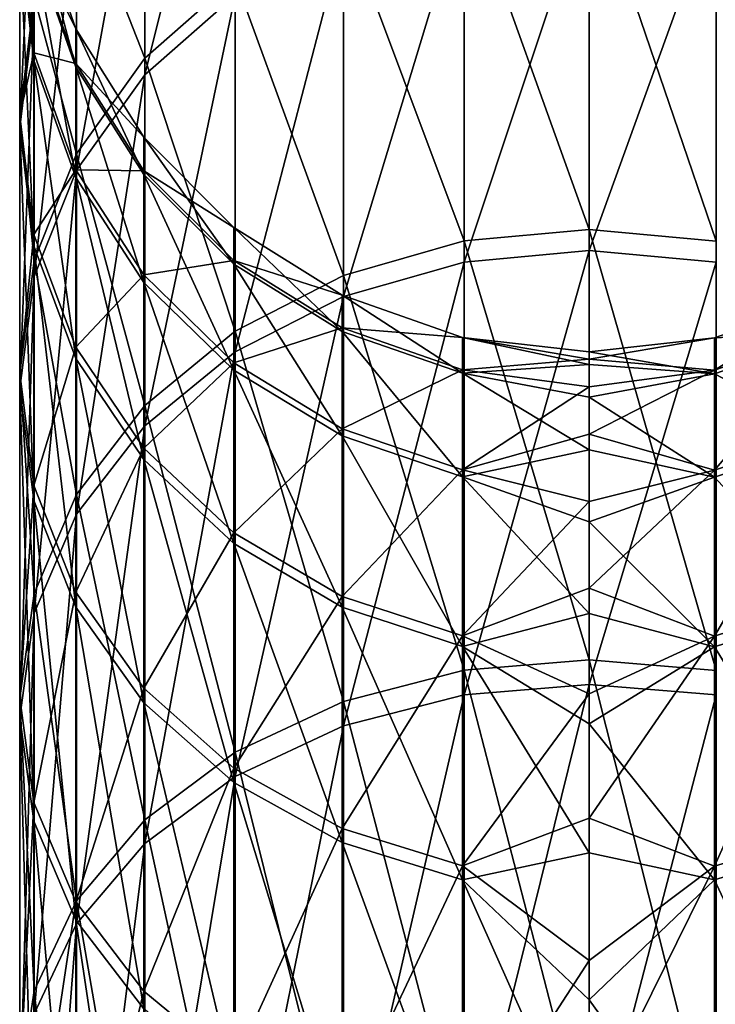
# Model space of a CAD drawing. Header units: millimetres. Extents: x -25 to 79, y -375 to 543.
# Tile 27 of 29: x -10 to 2, y 512 to 529. Entities that reach past the tile are written whole.
import ezdxf

# ---------------------------------------------------------------- set-up
doc = ezdxf.new("R2010")
doc.units = ezdxf.units.MM
doc.header["$LTSCALE"] = 65.185185
doc.layers.add('35', color=7, linetype='CONTINUOUS')
doc.layers.add('36', color=7, linetype='CONTINUOUS')

msp = doc.modelspace()

# ---------------------------------------------------------------- linework, layer by layer
at = {"layer": '35', "color": 7, "linetype": 'CONTINUOUS', "true_color": 0x00000b}
for points in [[(2.225, 531.361, 44.646), (2.225, 525.045, 34.148), (0, 531.583, 44.53), (2.225, 531.361, 44.646)], [(0, 531.583, 44.53), (2.225, 525.045, 34.148), (0, 525.251, 34.006), (0, 531.583, 44.53)], [(0, 524.881, 149.529), (2.225, 531.059, 138.928), (0, 531.28, 139.046), (0, 524.881, 149.529)], [(2.225, 524.676, 149.385), (2.225, 531.059, 138.928), (0, 524.881, 149.529), (2.225, 524.676, 149.385)], [(2.225, 525.045, 34.148), (2.225, 517.507, 24.49), (0, 525.251, 34.006), (2.225, 525.045, 34.148)], [(0, 525.251, 34.006), (2.225, 517.507, 24.49), (0, 517.695, 24.324), (0, 525.251, 34.006)], [(0, 517.263, 159.162), (2.225, 524.676, 149.385), (0, 524.881, 149.529), (0, 517.263, 159.162)], [(2.225, 517.076, 158.995), (2.225, 524.676, 149.385), (0, 517.263, 159.162), (2.225, 517.076, 158.995)], [(2.199, 523.349, 91.762), (2.199, 522.783, 81.887), (4.317, 524.084, 91.764), (2.199, 523.349, 91.762)], [(4.317, 523.448, 101.724), (2.199, 523.349, 91.762), (4.317, 524.084, 91.764), (4.317, 523.448, 101.724)], [(4.317, 524.084, 91.764), (2.199, 522.783, 81.887), (4.317, 523.512, 81.8), (4.317, 524.084, 91.764)], [(2.199, 522.783, 81.887), (2.199, 521.027, 72.152), (4.317, 523.512, 81.8), (2.199, 522.783, 81.887)], [(4.317, 523.512, 81.8), (2.199, 521.027, 72.152), (4.317, 521.741, 71.979), (4.317, 523.512, 81.8)], [(2.199, 522.719, 101.633), (2.199, 523.349, 91.762), (4.317, 523.448, 101.724), (2.199, 522.719, 101.633)], [(4.317, 521.614, 111.535), (2.199, 522.719, 101.633), (4.317, 523.448, 101.724), (4.317, 521.614, 111.535)], [(0, 523.102, 92.19), (0, 522.971, 86.83), (2.199, 523.349, 91.762), (0, 523.102, 92.19)], [(2.199, 523.349, 91.762), (0, 522.971, 86.83), (2.199, 522.783, 81.887), (2.199, 523.349, 91.762)], [(2.199, 522.719, 101.633), (0, 523.102, 92.19), (2.199, 523.349, 91.762), (2.199, 522.719, 101.633)], [(0, 522.88, 97.548), (0, 523.102, 92.19), (2.199, 522.719, 101.633), (0, 522.88, 97.548)], [(0, 522.971, 86.83), (0, 522.488, 81.49), (2.199, 522.783, 81.887), (0, 522.971, 86.83)], [(0, 522.307, 102.879), (0, 522.88, 97.548), (2.199, 522.719, 101.633), (0, 522.307, 102.879)], [(0, 522.488, 81.49), (0, 521.655, 76.193), (2.199, 522.783, 81.887), (0, 522.488, 81.49)], [(2.199, 522.783, 81.887), (0, 521.655, 76.193), (2.199, 521.027, 72.152), (2.199, 522.783, 81.887)], [(2.199, 520.902, 111.356), (0, 522.307, 102.879), (2.199, 522.719, 101.633), (2.199, 520.902, 111.356)], [(2.199, 520.902, 111.356), (2.199, 522.719, 101.633), (4.317, 521.614, 111.535), (2.199, 520.902, 111.356)], [(0, 521.384, 108.161), (0, 522.307, 102.879), (2.199, 520.902, 111.356), (0, 521.384, 108.161)], [(2.199, 521.027, 72.152), (2.199, 518.109, 62.701), (4.317, 521.741, 71.979), (2.199, 521.027, 72.152)], [(4.317, 521.741, 71.979), (2.199, 518.109, 62.701), (4.317, 518.797, 62.443), (4.317, 521.741, 71.979)], [(0, 521.655, 76.193), (0, 520.475, 70.962), (2.199, 521.027, 72.152), (0, 521.655, 76.193)], [(4.317, 518.609, 121.052), (2.199, 520.902, 111.356), (4.317, 521.614, 111.535), (4.317, 518.609, 121.052)], [(0, 520.116, 113.37), (0, 521.384, 108.161), (2.199, 520.902, 111.356), (0, 520.116, 113.37)], [(0, 520.475, 70.962), (0, 518.954, 65.821), (2.199, 521.027, 72.152), (0, 520.475, 70.962)], [(2.199, 521.027, 72.152), (0, 518.954, 65.821), (2.199, 518.109, 62.701), (2.199, 521.027, 72.152)], [(2.199, 517.923, 120.788), (0, 520.116, 113.37), (2.199, 520.902, 111.356), (2.199, 517.923, 120.788)], [(2.199, 517.923, 120.788), (2.199, 520.902, 111.356), (4.317, 518.609, 121.052), (2.199, 517.923, 120.788)], [(0, 518.508, 118.486), (0, 520.116, 113.37), (2.199, 517.923, 120.788), (0, 518.508, 118.486)], [(0, 518.954, 65.821), (0, 517.098, 60.79), (2.199, 518.109, 62.701), (0, 518.954, 65.821)], [(2.199, 518.109, 62.701), (2.199, 514.07, 53.672), (4.317, 518.797, 62.443), (2.199, 518.109, 62.701)], [(4.317, 518.797, 62.443), (2.199, 514.07, 53.672), (4.317, 514.722, 53.332), (4.317, 518.797, 62.443)], [(4.317, 514.476, 130.136), (2.199, 517.923, 120.788), (4.317, 518.609, 121.052), (4.317, 514.476, 130.136)], [(0, 516.567, 123.484), (0, 518.508, 118.486), (2.199, 517.923, 120.788), (0, 516.567, 123.484)], [(0, 517.098, 60.79), (0, 514.915, 55.893), (2.199, 518.109, 62.701), (0, 517.098, 60.79)], [(2.199, 518.109, 62.701), (0, 514.915, 55.893), (2.199, 514.07, 53.672), (2.199, 518.109, 62.701)], [(2.199, 513.827, 129.792), (0, 516.567, 123.484), (2.199, 517.923, 120.788), (2.199, 513.827, 129.792)], [(2.199, 513.827, 129.792), (2.199, 517.923, 120.788), (4.317, 514.476, 130.136), (2.199, 513.827, 129.792)], [(2.225, 517.507, 24.49), (2.225, 508.858, 15.813), (0, 517.695, 24.324), (2.225, 517.507, 24.49)], [(0, 517.695, 24.324), (2.225, 508.858, 15.813), (0, 509.024, 15.626), (0, 517.695, 24.324)], [(0, 508.537, 167.805), (2.225, 517.076, 158.995), (0, 517.263, 159.162), (0, 508.537, 167.805)], [(2.225, 508.371, 167.616), (2.225, 517.076, 158.995), (0, 508.537, 167.805), (2.225, 508.371, 167.616)], [(0, 514.301, 128.344), (0, 516.567, 123.484), (2.199, 513.827, 129.792), (0, 514.301, 128.344)], [(0, 514.915, 55.893), (0, 512.415, 51.149), (2.199, 514.07, 53.672), (0, 514.915, 55.893)], [(2.199, 514.07, 53.672), (2.199, 508.971, 45.196), (4.317, 514.722, 53.332), (2.199, 514.07, 53.672)], [(4.317, 514.722, 53.332), (2.199, 508.971, 45.196), (4.317, 509.577, 44.78), (4.317, 514.722, 53.332)], [(4.317, 509.276, 138.654), (2.199, 513.827, 129.792), (4.317, 514.476, 130.136), (4.317, 509.276, 138.654)], [(0, 511.721, 133.044), (0, 514.301, 128.344), (2.199, 513.827, 129.792), (0, 511.721, 133.044)], [(0, 512.415, 51.149), (0, 509.608, 46.58), (2.199, 514.07, 53.672), (0, 512.415, 51.149)], [(2.199, 514.07, 53.672), (0, 509.608, 46.58), (2.199, 508.971, 45.196), (2.199, 514.07, 53.672)], [(2.199, 508.673, 138.234), (0, 511.721, 133.044), (2.199, 513.827, 129.792), (2.199, 508.673, 138.234)], [(2.199, 508.673, 138.234), (2.199, 513.827, 129.792), (4.317, 509.276, 138.654), (2.199, 508.673, 138.234)], [(0, 508.838, 137.565), (0, 511.721, 133.044), (2.199, 508.673, 138.234), (0, 508.838, 137.565)]]:
    msp.add_3dface(points, dxfattribs=at)
at = {"layer": '36', "color": 7, "linetype": 'CONTINUOUS', "true_color": 0x00000b}
for points in [[(-6.217, 529.365, 138.03), (-6.217, 534.343, 127.09), (-7.806, 527.968, 137.289), (-6.217, 529.365, 138.03)], [(-7.806, 527.968, 137.289), (-6.217, 534.343, 127.09), (-7.806, 532.866, 126.523), (-7.806, 527.968, 137.289)], [(-7.806, 533.089, 57.063), (-7.806, 528.259, 46.265), (-9.002, 531.314, 57.73), (-7.806, 533.089, 57.063)], [(-7.806, 533.089, 57.063), (-6.217, 529.662, 45.533), (-7.806, 528.259, 46.265), (-7.806, 533.089, 57.063)], [(-7.806, 527.968, 137.289), (-7.806, 532.866, 126.523), (-9.002, 526.293, 136.401), (-7.806, 527.968, 137.289)], [(-9.002, 526.293, 136.401), (-7.806, 532.866, 126.523), (-9.002, 531.096, 125.844), (-9.002, 526.293, 136.401)], [(-9.746, 529.122, 125.086), (-9.746, 532.538, 114.27), (-10, 527.043, 124.288), (-9.746, 529.122, 125.086)], [(-10, 527.043, 124.288), (-9.746, 532.538, 114.27), (-10, 530.378, 113.729), (-10, 527.043, 124.288)], [(-10, 530.378, 113.729), (-10, 532.413, 102.844), (-9.752, 528.217, 113.188), (-10, 530.378, 113.729)], [(-9.752, 528.217, 113.188), (-10, 532.413, 102.844), (-9.752, 530.202, 102.568), (-9.752, 528.217, 113.188)], [(0, 531.583, 44.53), (0, 525.251, 34.006), (-2.199, 531.366, 44.643), (0, 531.583, 44.53)], [(-9.002, 531.314, 57.73), (-9.002, 526.579, 47.142), (-9.746, 529.336, 58.475), (-9.002, 531.314, 57.73)], [(-9.002, 531.314, 57.73), (-7.806, 528.259, 46.265), (-9.002, 526.579, 47.142), (-9.002, 531.314, 57.73)], [(-2.199, 531.366, 44.643), (-2.199, 525.05, 34.145), (-4.317, 530.715, 44.983), (-2.199, 531.366, 44.643)], [(-2.199, 531.366, 44.643), (0, 525.251, 34.006), (-2.199, 525.05, 34.145), (-2.199, 531.366, 44.643)], [(0, 524.881, 149.529), (0, 531.28, 139.046), (-2.199, 524.68, 149.389), (0, 524.881, 149.529)], [(-2.199, 524.68, 149.389), (0, 531.28, 139.046), (-2.199, 531.064, 138.931), (-2.199, 524.68, 149.389)], [(-9.002, 526.293, 136.401), (-9.002, 531.096, 125.844), (-9.746, 524.425, 135.411), (-9.002, 526.293, 136.401)], [(-9.746, 524.425, 135.411), (-9.002, 531.096, 125.844), (-9.746, 529.122, 125.086), (-9.746, 524.425, 135.411)], [(-2.199, 524.68, 149.389), (-2.199, 531.064, 138.931), (-4.317, 524.077, 148.969), (-2.199, 524.68, 149.389)], [(-4.317, 524.077, 148.969), (-2.199, 531.064, 138.931), (-4.317, 530.415, 138.587), (-4.317, 524.077, 148.969)], [(-9.752, 530.202, 102.568), (-9.752, 530.89, 91.786), (-9.014, 528.102, 102.306), (-9.752, 530.202, 102.568)], [(-9.752, 530.89, 91.786), (-9.752, 530.271, 81), (-9.014, 528.774, 91.779), (-9.752, 530.89, 91.786)], [(-9.014, 528.102, 102.306), (-9.752, 530.89, 91.786), (-9.014, 528.774, 91.779), (-9.014, 528.102, 102.306)], [(-4.317, 530.715, 44.983), (-4.317, 524.444, 34.561), (-6.217, 529.662, 45.533), (-4.317, 530.715, 44.983)], [(-4.317, 530.715, 44.983), (-2.199, 525.05, 34.145), (-4.317, 524.444, 34.561), (-4.317, 530.715, 44.983)], [(-10, 530.518, 69.84), (-9.746, 529.336, 58.475), (-10, 527.251, 59.26), (-10, 530.518, 69.84)], [(-10, 530.518, 69.84), (-10, 527.251, 59.26), (-9.752, 528.354, 70.368), (-10, 530.518, 69.84)], [(-9.752, 530.271, 81), (-10, 530.518, 69.84), (-9.752, 528.354, 70.368), (-9.752, 530.271, 81)], [(-10, 527.043, 124.288), (-10, 530.378, 113.729), (-9.752, 524.963, 123.49), (-10, 527.043, 124.288)], [(-9.752, 524.963, 123.49), (-10, 530.378, 113.729), (-9.752, 528.217, 113.188), (-9.752, 524.963, 123.49)], [(-4.317, 524.077, 148.969), (-4.317, 530.415, 138.587), (-6.217, 523.103, 148.289), (-4.317, 524.077, 148.969)], [(-6.217, 523.103, 148.289), (-4.317, 530.415, 138.587), (-6.217, 529.365, 138.03), (-6.217, 523.103, 148.289)], [(-9.752, 530.271, 81), (-9.752, 528.354, 70.368), (-9.014, 528.169, 81.249), (-9.752, 530.271, 81)], [(-9.014, 528.774, 91.779), (-9.752, 530.271, 81), (-9.014, 528.169, 81.249), (-9.014, 528.774, 91.779)], [(-9.752, 528.217, 113.188), (-9.752, 530.202, 102.568), (-9.014, 526.164, 112.674), (-9.752, 528.217, 113.188)], [(-9.014, 526.164, 112.674), (-9.752, 530.202, 102.568), (-9.014, 528.102, 102.306), (-9.014, 526.164, 112.674)], [(-6.217, 529.662, 45.533), (-6.217, 523.465, 35.234), (-7.806, 528.259, 46.265), (-6.217, 529.662, 45.533)], [(-6.217, 529.662, 45.533), (-4.317, 524.444, 34.561), (-6.217, 523.465, 35.234), (-6.217, 529.662, 45.533)], [(-9.746, 529.336, 58.475), (-9.746, 524.705, 48.121), (-10, 527.251, 59.26), (-9.746, 529.336, 58.475)], [(-9.746, 529.336, 58.475), (-9.002, 526.579, 47.142), (-9.746, 524.705, 48.121), (-9.746, 529.336, 58.475)], [(-6.217, 523.103, 148.289), (-6.217, 529.365, 138.03), (-7.806, 521.805, 147.385), (-6.217, 523.103, 148.289)], [(-7.806, 521.805, 147.385), (-6.217, 529.365, 138.03), (-7.806, 527.968, 137.289), (-7.806, 521.805, 147.385)], [(-9.746, 524.425, 135.411), (-9.746, 529.122, 125.086), (-10, 522.457, 134.368), (-9.746, 524.425, 135.411)], [(-10, 522.457, 134.368), (-9.746, 529.122, 125.086), (-10, 527.043, 124.288), (-10, 522.457, 134.368)], [(-9.014, 528.102, 102.306), (-9.014, 528.774, 91.779), (-7.823, 526.218, 102.07), (-9.014, 528.102, 102.306)], [(-9.014, 528.774, 91.779), (-9.014, 528.169, 81.249), (-7.823, 526.875, 91.773), (-9.014, 528.774, 91.779)], [(-7.823, 526.218, 102.07), (-9.014, 528.774, 91.779), (-7.823, 526.875, 91.773), (-7.823, 526.218, 102.07)], [(-9.752, 528.354, 70.368), (-10, 527.251, 59.26), (-9.752, 525.166, 60.045), (-9.752, 528.354, 70.368)], [(-9.752, 528.354, 70.368), (-9.752, 525.166, 60.045), (-9.014, 526.298, 70.869), (-9.752, 528.354, 70.368)], [(-9.014, 528.169, 81.249), (-9.752, 528.354, 70.368), (-9.014, 526.298, 70.869), (-9.014, 528.169, 81.249)], [(-9.752, 524.963, 123.49), (-9.752, 528.217, 113.188), (-9.014, 522.987, 122.732), (-9.752, 524.963, 123.49)], [(-9.014, 522.987, 122.732), (-9.752, 528.217, 113.188), (-9.014, 526.164, 112.674), (-9.014, 522.987, 122.732)], [(-9.014, 528.169, 81.249), (-9.014, 526.298, 70.869), (-7.823, 526.284, 81.472), (-9.014, 528.169, 81.249)], [(-7.823, 526.875, 91.773), (-9.014, 528.169, 81.249), (-7.823, 526.284, 81.472), (-7.823, 526.875, 91.773)], [(-7.806, 528.259, 46.265), (-7.806, 522.162, 36.13), (-9.002, 526.579, 47.142), (-7.806, 528.259, 46.265)], [(-7.806, 528.259, 46.265), (-6.217, 523.465, 35.234), (-7.806, 522.162, 36.13), (-7.806, 528.259, 46.265)], [(-9.014, 526.164, 112.674), (-9.014, 528.102, 102.306), (-7.823, 524.322, 112.213), (-9.014, 526.164, 112.674)], [(-7.823, 524.322, 112.213), (-9.014, 528.102, 102.306), (-7.823, 526.218, 102.07), (-7.823, 524.322, 112.213)], [(-7.806, 521.805, 147.385), (-7.806, 527.968, 137.289), (-9.002, 520.25, 146.301), (-7.806, 521.805, 147.385)], [(-9.002, 520.25, 146.301), (-7.806, 527.968, 137.289), (-9.002, 526.293, 136.401), (-9.002, 520.25, 146.301)], [(-10, 527.251, 59.26), (-9.746, 524.705, 48.121), (-10, 522.73, 49.151), (-10, 527.251, 59.26)], [(-10, 527.251, 59.26), (-10, 522.73, 49.151), (-9.752, 525.166, 60.045), (-10, 527.251, 59.26)], [(-10, 522.457, 134.368), (-10, 527.043, 124.288), (-9.752, 520.489, 133.324), (-10, 522.457, 134.368)], [(-9.752, 520.489, 133.324), (-10, 527.043, 124.288), (-9.752, 524.963, 123.49), (-9.752, 520.489, 133.324)], [(-7.823, 526.218, 102.07), (-7.823, 526.875, 91.773), (-6.238, 524.644, 101.874), (-7.823, 526.218, 102.07)], [(-7.823, 526.875, 91.773), (-7.823, 526.284, 81.472), (-6.238, 525.289, 91.768), (-7.823, 526.875, 91.773)], [(-6.238, 524.644, 101.874), (-7.823, 526.875, 91.773), (-6.238, 525.289, 91.768), (-6.238, 524.644, 101.874)], [(-9.002, 526.579, 47.142), (-9.002, 520.599, 37.204), (-9.746, 524.705, 48.121), (-9.002, 526.579, 47.142)], [(-9.002, 526.579, 47.142), (-7.806, 522.162, 36.13), (-9.002, 520.599, 37.204), (-9.002, 526.579, 47.142)], [(-9.014, 526.298, 70.869), (-9.752, 525.166, 60.045), (-9.014, 523.186, 60.79), (-9.014, 526.298, 70.869)], [(-9.002, 520.25, 146.301), (-9.002, 526.293, 136.401), (-9.746, 518.515, 145.092), (-9.002, 520.25, 146.301)], [(-9.746, 518.515, 145.092), (-9.002, 526.293, 136.401), (-9.746, 524.425, 135.411), (-9.746, 518.515, 145.092)], [(-9.014, 526.298, 70.869), (-9.014, 523.186, 60.79), (-7.823, 524.453, 71.318), (-9.014, 526.298, 70.869)], [(-7.823, 526.284, 81.472), (-9.014, 526.298, 70.869), (-7.823, 524.453, 71.318), (-7.823, 526.284, 81.472)], [(-7.823, 526.284, 81.472), (-7.823, 524.453, 71.318), (-6.238, 524.709, 81.659), (-7.823, 526.284, 81.472)], [(-6.238, 525.289, 91.768), (-7.823, 526.284, 81.472), (-6.238, 524.709, 81.659), (-6.238, 525.289, 91.768)], [(-7.823, 524.322, 112.213), (-7.823, 526.218, 102.07), (-6.238, 522.783, 111.827), (-7.823, 524.322, 112.213)], [(-6.238, 522.783, 111.827), (-7.823, 526.218, 102.07), (-6.238, 524.644, 101.874), (-6.238, 522.783, 111.827)], [(-9.014, 522.987, 122.732), (-9.014, 526.164, 112.674), (-7.823, 521.214, 122.051), (-9.014, 522.987, 122.732)], [(-7.823, 521.214, 122.051), (-9.014, 526.164, 112.674), (-7.823, 524.322, 112.213), (-7.823, 521.214, 122.051)], [(-9.752, 525.166, 60.045), (-10, 522.73, 49.151), (-9.752, 520.755, 50.182), (-9.752, 525.166, 60.045)], [(-9.752, 525.166, 60.045), (-9.752, 520.755, 50.182), (-9.014, 523.186, 60.79), (-9.752, 525.166, 60.045)], [(-6.238, 524.644, 101.874), (-6.238, 525.289, 91.768), (-4.341, 523.46, 101.726), (-6.238, 524.644, 101.874)], [(-6.238, 525.289, 91.768), (-6.238, 524.709, 81.659), (-4.341, 524.096, 91.764), (-6.238, 525.289, 91.768)], [(-4.341, 523.46, 101.726), (-6.238, 525.289, 91.768), (-4.341, 524.096, 91.764), (-4.341, 523.46, 101.726)], [(0, 525.251, 34.006), (0, 517.695, 24.324), (-2.199, 525.05, 34.145), (0, 525.251, 34.006)], [(-2.199, 525.05, 34.145), (-2.199, 517.511, 24.486), (-4.317, 524.444, 34.561), (-2.199, 525.05, 34.145)], [(-2.199, 525.05, 34.145), (0, 517.695, 24.324), (-2.199, 517.511, 24.486), (-2.199, 525.05, 34.145)], [(-9.752, 520.489, 133.324), (-9.752, 524.963, 123.49), (-9.014, 518.619, 132.333), (-9.752, 520.489, 133.324)], [(-9.014, 518.619, 132.333), (-9.752, 524.963, 123.49), (-9.014, 522.987, 122.732), (-9.014, 518.619, 132.333)], [(0, 517.263, 159.162), (0, 524.881, 149.529), (-2.199, 517.08, 158.999), (0, 517.263, 159.162)], [(-2.199, 517.08, 158.999), (0, 524.881, 149.529), (-2.199, 524.68, 149.389), (-2.199, 517.08, 158.999)], [(-9.746, 524.705, 48.121), (-9.746, 518.857, 38.402), (-10, 522.73, 49.151), (-9.746, 524.705, 48.121)], [(-9.746, 524.705, 48.121), (-9.002, 520.599, 37.204), (-9.746, 518.857, 38.402), (-9.746, 524.705, 48.121)], [(-6.238, 524.709, 81.659), (-7.823, 524.453, 71.318), (-6.238, 522.912, 71.693), (-6.238, 524.709, 81.659)], [(-6.238, 524.709, 81.659), (-6.238, 522.912, 71.693), (-4.341, 523.524, 81.799), (-6.238, 524.709, 81.659)], [(-4.341, 524.096, 91.764), (-6.238, 524.709, 81.659), (-4.341, 523.524, 81.799), (-4.341, 524.096, 91.764)], [(-2.199, 517.08, 158.999), (-2.199, 524.68, 149.389), (-4.317, 516.533, 158.509), (-2.199, 517.08, 158.999)], [(-4.317, 516.533, 158.509), (-2.199, 524.68, 149.389), (-4.317, 524.077, 148.969), (-4.317, 516.533, 158.509)], [(-6.238, 522.783, 111.827), (-6.238, 524.644, 101.874), (-4.341, 521.626, 111.537), (-6.238, 522.783, 111.827)], [(-4.341, 521.626, 111.537), (-6.238, 524.644, 101.874), (-4.341, 523.46, 101.726), (-4.341, 521.626, 111.537)], [(-9.746, 518.515, 145.092), (-9.746, 524.425, 135.411), (-10, 516.688, 143.819), (-9.746, 518.515, 145.092)], [(-10, 516.688, 143.819), (-9.746, 524.425, 135.411), (-10, 522.457, 134.368), (-10, 516.688, 143.819)], [(-7.823, 524.453, 71.318), (-9.014, 523.186, 60.79), (-7.823, 521.408, 61.459), (-7.823, 524.453, 71.318)], [(-7.823, 524.453, 71.318), (-7.823, 521.408, 61.459), (-6.238, 522.912, 71.693), (-7.823, 524.453, 71.318)], [(-7.823, 521.214, 122.051), (-7.823, 524.322, 112.213), (-6.238, 519.734, 121.483), (-7.823, 521.214, 122.051)], [(-6.238, 519.734, 121.483), (-7.823, 524.322, 112.213), (-6.238, 522.783, 111.827), (-6.238, 519.734, 121.483)], [(-4.317, 524.444, 34.561), (-4.317, 516.96, 24.973), (-6.217, 523.465, 35.234), (-4.317, 524.444, 34.561)], [(-4.317, 524.444, 34.561), (-2.199, 517.511, 24.486), (-4.317, 516.96, 24.973), (-4.317, 524.444, 34.561)], [(-4.317, 516.533, 158.509), (-4.317, 524.077, 148.969), (-6.217, 515.647, 157.717), (-4.317, 516.533, 158.509)], [(-6.217, 515.647, 157.717), (-4.317, 524.077, 148.969), (-6.217, 523.103, 148.289), (-6.217, 515.647, 157.717)], [(-4.341, 523.46, 101.726), (-4.341, 524.096, 91.764), (-2.225, 522.725, 101.634), (-4.341, 523.46, 101.726)], [(-4.341, 524.096, 91.764), (-4.341, 523.524, 81.799), (-2.225, 523.355, 91.762), (-4.341, 524.096, 91.764)], [(-2.225, 522.725, 101.634), (-4.341, 524.096, 91.764), (-2.225, 523.355, 91.762), (-2.225, 522.725, 101.634)], [(-6.217, 523.465, 35.234), (-6.217, 516.07, 25.759), (-7.806, 522.162, 36.13), (-6.217, 523.465, 35.234)], [(-4.341, 523.524, 81.799), (-6.238, 522.912, 71.693), (-4.341, 521.752, 71.976), (-4.341, 523.524, 81.799)], [(-6.217, 523.465, 35.234), (-4.317, 516.96, 24.973), (-6.217, 516.07, 25.759), (-6.217, 523.465, 35.234)], [(-4.341, 523.524, 81.799), (-4.341, 521.752, 71.976), (-2.225, 522.788, 81.886), (-4.341, 523.524, 81.799)], [(-2.225, 523.355, 91.762), (-4.341, 523.524, 81.799), (-2.225, 522.788, 81.886), (-2.225, 523.355, 91.762)], [(-4.341, 521.626, 111.537), (-4.341, 523.46, 101.726), (-2.225, 520.907, 111.358), (-4.341, 521.626, 111.537)], [(-2.225, 520.907, 111.358), (-4.341, 523.46, 101.726), (-2.225, 522.725, 101.634), (-2.225, 520.907, 111.358)], [(0, 522.971, 86.83), (0, 523.102, 92.19), (-2.225, 523.355, 91.762), (0, 522.971, 86.83)], [(0, 522.971, 86.83), (-2.225, 523.355, 91.762), (-2.225, 522.788, 81.886), (0, 522.971, 86.83)], [(0, 523.102, 92.19), (0, 522.88, 97.548), (-2.225, 523.355, 91.762), (0, 523.102, 92.19)], [(0, 522.88, 97.548), (-2.225, 522.725, 101.634), (-2.225, 523.355, 91.762), (0, 522.88, 97.548)], [(-9.014, 523.186, 60.79), (-9.752, 520.755, 50.182), (-9.014, 518.879, 51.162), (-9.014, 523.186, 60.79)], [(-9.014, 523.186, 60.79), (-9.014, 518.879, 51.162), (-7.823, 521.408, 61.459), (-9.014, 523.186, 60.79)], [(-6.217, 515.647, 157.717), (-6.217, 523.103, 148.289), (-7.806, 514.468, 156.663), (-6.217, 515.647, 157.717)], [(-7.806, 514.468, 156.663), (-6.217, 523.103, 148.289), (-7.806, 521.805, 147.385), (-7.806, 514.468, 156.663)], [(-9.014, 518.619, 132.333), (-9.014, 522.987, 122.732), (-7.823, 516.941, 131.443), (-9.014, 518.619, 132.333)], [(-7.823, 516.941, 131.443), (-9.014, 522.987, 122.732), (-7.823, 521.214, 122.051), (-7.823, 516.941, 131.443)], [(0, 522.488, 81.49), (0, 522.971, 86.83), (-2.225, 522.788, 81.886), (0, 522.488, 81.49)], [(-6.238, 522.912, 71.693), (-7.823, 521.408, 61.459), (-6.238, 519.924, 62.018), (-6.238, 522.912, 71.693)], [(-6.238, 522.912, 71.693), (-6.238, 519.924, 62.018), (-4.341, 521.752, 71.976), (-6.238, 522.912, 71.693)], [(-6.238, 519.734, 121.483), (-6.238, 522.783, 111.827), (-4.341, 518.62, 121.056), (-6.238, 519.734, 121.483)], [(-4.341, 518.62, 121.056), (-6.238, 522.783, 111.827), (-4.341, 521.626, 111.537), (-4.341, 518.62, 121.056)], [(-2.225, 522.788, 81.886), (-4.341, 521.752, 71.976), (-2.225, 521.033, 72.151), (-2.225, 522.788, 81.886)], [(0, 522.88, 97.548), (0, 522.307, 102.879), (-2.225, 522.725, 101.634), (0, 522.88, 97.548)], [(0, 522.488, 81.49), (-2.225, 522.788, 81.886), (-2.225, 521.033, 72.151), (0, 522.488, 81.49)], [(-10, 522.73, 49.151), (-9.746, 518.857, 38.402), (-10, 517.021, 39.663), (-10, 522.73, 49.151)], [(-10, 522.73, 49.151), (-10, 517.021, 39.663), (-9.752, 520.755, 50.182), (-10, 522.73, 49.151)], [(0, 522.307, 102.879), (0, 521.384, 108.161), (-2.225, 522.725, 101.634), (0, 522.307, 102.879)], [(0, 521.384, 108.161), (-2.225, 520.907, 111.358), (-2.225, 522.725, 101.634), (0, 521.384, 108.161)], [(-10, 516.688, 143.819), (-10, 522.457, 134.368), (-9.752, 514.86, 142.546), (-10, 516.688, 143.819)], [(-9.752, 514.86, 142.546), (-10, 522.457, 134.368), (-9.752, 520.489, 133.324), (-9.752, 514.86, 142.546)], [(0, 521.655, 76.193), (0, 522.488, 81.49), (-2.225, 521.033, 72.151), (0, 521.655, 76.193)], [(-7.806, 522.162, 36.13), (-7.806, 514.884, 26.806), (-9.002, 520.599, 37.204), (-7.806, 522.162, 36.13)], [(-7.806, 522.162, 36.13), (-6.217, 516.07, 25.759), (-7.806, 514.884, 26.806), (-7.806, 522.162, 36.13)], [(-7.806, 514.468, 156.663), (-7.806, 521.805, 147.385), (-9.002, 513.055, 155.399), (-7.806, 514.468, 156.663)], [(-9.002, 513.055, 155.399), (-7.806, 521.805, 147.385), (-9.002, 520.25, 146.301), (-9.002, 513.055, 155.399)], [(-4.341, 521.752, 71.976), (-6.238, 519.924, 62.018), (-4.341, 518.808, 62.438), (-4.341, 521.752, 71.976)], [(-4.341, 521.752, 71.976), (-4.341, 518.808, 62.438), (-2.225, 521.033, 72.151), (-4.341, 521.752, 71.976)], [(-4.341, 518.62, 121.056), (-4.341, 521.626, 111.537), (-2.225, 517.928, 120.79), (-4.341, 518.62, 121.056)], [(-2.225, 517.928, 120.79), (-4.341, 521.626, 111.537), (-2.225, 520.907, 111.358), (-2.225, 517.928, 120.79)], [(0, 520.475, 70.962), (0, 521.655, 76.193), (-2.225, 521.033, 72.151), (0, 520.475, 70.962)], [(-7.823, 521.408, 61.459), (-9.014, 518.879, 51.162), (-7.823, 517.196, 52.04), (-7.823, 521.408, 61.459)], [(-7.823, 521.408, 61.459), (-7.823, 517.196, 52.04), (-6.238, 519.924, 62.018), (-7.823, 521.408, 61.459)], [(0, 521.384, 108.161), (0, 520.116, 113.37), (-2.225, 520.907, 111.358), (0, 521.384, 108.161)], [(-7.823, 516.941, 131.443), (-7.823, 521.214, 122.051), (-6.238, 515.54, 130.7), (-7.823, 516.941, 131.443)], [(-6.238, 515.54, 130.7), (-7.823, 521.214, 122.051), (-6.238, 519.734, 121.483), (-6.238, 515.54, 130.7)], [(-2.225, 521.033, 72.151), (-4.341, 518.808, 62.438), (-2.225, 518.114, 62.699), (-2.225, 521.033, 72.151)], [(0, 520.475, 70.962), (-2.225, 521.033, 72.151), (-2.225, 518.114, 62.699), (0, 520.475, 70.962)], [(0, 520.116, 113.37), (0, 518.508, 118.486), (-2.225, 520.907, 111.358), (0, 520.116, 113.37)], [(0, 518.508, 118.486), (-2.225, 517.928, 120.79), (-2.225, 520.907, 111.358), (0, 518.508, 118.486)], [(-9.752, 520.755, 50.182), (-10, 517.021, 39.663), (-9.752, 515.186, 40.925), (-9.752, 520.755, 50.182)], [(-9.752, 520.755, 50.182), (-9.752, 515.186, 40.925), (-9.014, 518.879, 51.162), (-9.752, 520.755, 50.182)], [(-9.002, 520.599, 37.204), (-9.002, 513.463, 28.06), (-9.746, 518.857, 38.402), (-9.002, 520.599, 37.204)], [(-9.002, 520.599, 37.204), (-7.806, 514.884, 26.806), (-9.002, 513.463, 28.06), (-9.002, 520.599, 37.204)], [(-9.752, 514.86, 142.546), (-9.752, 520.489, 133.324), (-9.014, 513.123, 141.336), (-9.752, 514.86, 142.546)], [(-9.014, 513.123, 141.336), (-9.752, 520.489, 133.324), (-9.014, 518.619, 132.333), (-9.014, 513.123, 141.336)], [(0, 518.954, 65.821), (0, 520.475, 70.962), (-2.225, 518.114, 62.699), (0, 518.954, 65.821)], [(-9.002, 513.055, 155.399), (-9.002, 520.25, 146.301), (-9.746, 511.479, 153.989), (-9.002, 513.055, 155.399)], [(-9.746, 511.479, 153.989), (-9.002, 520.25, 146.301), (-9.746, 518.515, 145.092), (-9.746, 511.479, 153.989)], [(-6.238, 519.924, 62.018), (-7.823, 517.196, 52.04), (-6.238, 515.79, 52.774), (-6.238, 519.924, 62.018)], [(-6.238, 519.924, 62.018), (-6.238, 515.79, 52.774), (-4.341, 518.808, 62.438), (-6.238, 519.924, 62.018)], [(-6.238, 515.54, 130.7), (-6.238, 519.734, 121.483), (-4.341, 514.486, 130.141), (-6.238, 515.54, 130.7)], [(-4.341, 514.486, 130.141), (-6.238, 519.734, 121.483), (-4.341, 518.62, 121.056), (-4.341, 514.486, 130.141)], [(0, 517.098, 60.79), (0, 518.954, 65.821), (-2.225, 518.114, 62.699), (0, 517.098, 60.79)], [(-9.746, 518.857, 38.402), (-9.746, 511.878, 29.46), (-10, 517.021, 39.663), (-9.746, 518.857, 38.402)], [(-9.014, 518.879, 51.162), (-9.752, 515.186, 40.925), (-9.014, 513.441, 42.124), (-9.014, 518.879, 51.162)], [(-9.746, 518.857, 38.402), (-9.002, 513.463, 28.06), (-9.746, 511.878, 29.46), (-9.746, 518.857, 38.402)], [(-9.014, 518.879, 51.162), (-9.014, 513.441, 42.124), (-7.823, 517.196, 52.04), (-9.014, 518.879, 51.162)], [(-4.341, 518.808, 62.438), (-6.238, 515.79, 52.774), (-4.341, 514.732, 53.327), (-4.341, 518.808, 62.438)], [(-4.341, 518.808, 62.438), (-4.341, 514.732, 53.327), (-2.225, 518.114, 62.699), (-4.341, 518.808, 62.438)], [(-9.014, 513.123, 141.336), (-9.014, 518.619, 132.333), (-7.823, 511.566, 140.25), (-9.014, 513.123, 141.336)], [(-7.823, 511.566, 140.25), (-9.014, 518.619, 132.333), (-7.823, 516.941, 131.443), (-7.823, 511.566, 140.25)], [(-4.341, 514.486, 130.141), (-4.341, 518.62, 121.056), (-2.225, 513.832, 129.794), (-4.341, 514.486, 130.141)], [(-2.225, 513.832, 129.794), (-4.341, 518.62, 121.056), (-2.225, 517.928, 120.79), (-2.225, 513.832, 129.794)], [(-9.746, 511.479, 153.989), (-9.746, 518.515, 145.092), (-10, 509.819, 152.505), (-9.746, 511.479, 153.989)], [(-10, 509.819, 152.505), (-9.746, 518.515, 145.092), (-10, 516.688, 143.819), (-10, 509.819, 152.505)], [(0, 518.508, 118.486), (0, 516.567, 123.484), (-2.225, 517.928, 120.79), (0, 518.508, 118.486)], [(-2.225, 518.114, 62.699), (-4.341, 514.732, 53.327), (-2.225, 514.076, 53.669), (-2.225, 518.114, 62.699)], [(0, 517.098, 60.79), (-2.225, 518.114, 62.699), (-2.225, 514.076, 53.669), (0, 517.098, 60.79)], [(0, 516.567, 123.484), (0, 514.301, 128.344), (-2.225, 517.928, 120.79), (0, 516.567, 123.484)], [(0, 514.301, 128.344), (-2.225, 513.832, 129.794), (-2.225, 517.928, 120.79), (0, 514.301, 128.344)], [(0, 517.695, 24.324), (0, 509.024, 15.626), (-2.199, 517.511, 24.486), (0, 517.695, 24.324)], [(-2.199, 517.511, 24.486), (-2.199, 508.862, 15.809), (-4.317, 516.96, 24.973), (-2.199, 517.511, 24.486)], [(-2.199, 517.511, 24.486), (0, 509.024, 15.626), (-2.199, 508.862, 15.809), (-2.199, 517.511, 24.486)], [(0, 508.537, 167.805), (0, 517.263, 159.162), (-2.199, 508.375, 167.621), (0, 508.537, 167.805)], [(-2.199, 508.375, 167.621), (0, 517.263, 159.162), (-2.199, 517.08, 158.999), (-2.199, 508.375, 167.621)], [(-7.823, 517.196, 52.04), (-9.014, 513.441, 42.124), (-7.823, 511.877, 43.199), (-7.823, 517.196, 52.04)], [(-7.823, 517.196, 52.04), (-7.823, 511.877, 43.199), (-6.238, 515.79, 52.774), (-7.823, 517.196, 52.04)], [(-2.199, 508.375, 167.621), (-2.199, 517.08, 158.999), (-4.317, 507.891, 167.068), (-2.199, 508.375, 167.621)], [(-4.317, 507.891, 167.068), (-2.199, 517.08, 158.999), (-4.317, 516.533, 158.509), (-4.317, 507.891, 167.068)], [(0, 514.915, 55.893), (0, 517.098, 60.79), (-2.225, 514.076, 53.669), (0, 514.915, 55.893)], [(-10, 517.021, 39.663), (-9.746, 511.878, 29.46), (-10, 510.208, 30.934), (-10, 517.021, 39.663)], [(-10, 517.021, 39.663), (-10, 510.208, 30.934), (-9.752, 515.186, 40.925), (-10, 517.021, 39.663)], [(-7.823, 511.566, 140.25), (-7.823, 516.941, 131.443), (-6.238, 510.264, 139.343), (-7.823, 511.566, 140.25)], [(-6.238, 510.264, 139.343), (-7.823, 516.941, 131.443), (-6.238, 515.54, 130.7), (-6.238, 510.264, 139.343)], [(-4.317, 516.96, 24.973), (-4.317, 508.374, 16.358), (-6.217, 516.07, 25.759), (-4.317, 516.96, 24.973)], [(-4.317, 516.96, 24.973), (-2.199, 508.862, 15.809), (-4.317, 508.374, 16.358), (-4.317, 516.96, 24.973)], [(-10, 509.819, 152.505), (-10, 516.688, 143.819), (-9.752, 508.158, 151.02), (-10, 509.819, 152.505)], [(-9.752, 508.158, 151.02), (-10, 516.688, 143.819), (-9.752, 514.86, 142.546), (-9.752, 508.158, 151.02)], [(-4.317, 507.891, 167.068), (-4.317, 516.533, 158.509), (-6.217, 507.107, 166.175), (-4.317, 507.891, 167.068)], [(-6.217, 507.107, 166.175), (-4.317, 516.533, 158.509), (-6.217, 515.647, 157.717), (-6.217, 507.107, 166.175)], [(-6.217, 516.07, 25.759), (-6.217, 507.584, 17.246), (-7.806, 514.884, 26.806), (-6.217, 516.07, 25.759)], [(-6.217, 516.07, 25.759), (-4.317, 508.374, 16.358), (-6.217, 507.584, 17.246), (-6.217, 516.07, 25.759)], [(-6.238, 515.79, 52.774), (-7.823, 511.877, 43.199), (-6.238, 510.57, 44.098), (-6.238, 515.79, 52.774)], [(-6.238, 515.79, 52.774), (-6.238, 510.57, 44.098), (-4.341, 514.732, 53.327), (-6.238, 515.79, 52.774)], [(-6.217, 507.107, 166.175), (-6.217, 515.647, 157.717), (-7.806, 506.064, 164.986), (-6.217, 507.107, 166.175)], [(-7.806, 506.064, 164.986), (-6.217, 515.647, 157.717), (-7.806, 514.468, 156.663), (-7.806, 506.064, 164.986)], [(-6.238, 510.264, 139.343), (-6.238, 515.54, 130.7), (-4.341, 509.285, 138.661), (-6.238, 510.264, 139.343)], [(-4.341, 509.285, 138.661), (-6.238, 515.54, 130.7), (-4.341, 514.486, 130.141), (-4.341, 509.285, 138.661)], [(-9.752, 515.186, 40.925), (-10, 510.208, 30.934), (-9.752, 508.538, 32.408), (-9.752, 515.186, 40.925)], [(-9.752, 515.186, 40.925), (-9.752, 508.538, 32.408), (-9.014, 513.441, 42.124), (-9.752, 515.186, 40.925)], [(-9.752, 508.158, 151.02), (-9.752, 514.86, 142.546), (-9.014, 506.581, 149.609), (-9.752, 508.158, 151.02)], [(-9.014, 506.581, 149.609), (-9.752, 514.86, 142.546), (-9.014, 513.123, 141.336), (-9.014, 506.581, 149.609)], [(-7.806, 514.884, 26.806), (-7.806, 506.534, 18.429), (-9.002, 513.463, 28.06), (-7.806, 514.884, 26.806)], [(-7.806, 514.884, 26.806), (-6.217, 507.584, 17.246), (-7.806, 506.534, 18.429), (-7.806, 514.884, 26.806)], [(0, 512.415, 51.149), (0, 514.915, 55.893), (-2.225, 514.076, 53.669), (0, 512.415, 51.149)], [(-4.341, 514.732, 53.327), (-6.238, 510.57, 44.098), (-4.341, 509.586, 44.774), (-4.341, 514.732, 53.327)], [(-4.341, 514.732, 53.327), (-4.341, 509.586, 44.774), (-2.225, 514.076, 53.669), (-4.341, 514.732, 53.327)], [(-7.806, 506.064, 164.986), (-7.806, 514.468, 156.663), (-9.002, 504.814, 163.561), (-7.806, 506.064, 164.986)], [(-9.002, 504.814, 163.561), (-7.806, 514.468, 156.663), (-9.002, 513.055, 155.399), (-9.002, 504.814, 163.561)], [(-4.341, 509.285, 138.661), (-4.341, 514.486, 130.141), (-2.225, 508.678, 138.238), (-4.341, 509.285, 138.661)], [(-2.225, 508.678, 138.238), (-4.341, 514.486, 130.141), (-2.225, 513.832, 129.794), (-2.225, 508.678, 138.238)], [(0, 514.301, 128.344), (0, 511.721, 133.044), (-2.225, 513.832, 129.794), (0, 514.301, 128.344)], [(-2.225, 514.076, 53.669), (-4.341, 509.586, 44.774), (-2.225, 508.976, 45.193), (-2.225, 514.076, 53.669)], [(0, 512.415, 51.149), (-2.225, 514.076, 53.669), (-2.225, 508.976, 45.193), (0, 512.415, 51.149)], [(0, 511.721, 133.044), (0, 508.838, 137.565), (-2.225, 513.832, 129.794), (0, 511.721, 133.044)], [(0, 508.838, 137.565), (-2.225, 508.678, 138.238), (-2.225, 513.832, 129.794), (0, 508.838, 137.565)], [(-9.014, 513.441, 42.124), (-9.752, 508.538, 32.408), (-9.014, 506.952, 33.809), (-9.014, 513.441, 42.124)], [(-9.002, 513.463, 28.06), (-9.002, 505.275, 19.846), (-9.746, 511.878, 29.46), (-9.002, 513.463, 28.06)], [(-9.014, 513.441, 42.124), (-9.014, 506.952, 33.809), (-7.823, 511.877, 43.199), (-9.014, 513.441, 42.124)], [(-9.002, 513.463, 28.06), (-7.806, 506.534, 18.429), (-9.002, 505.275, 19.846), (-9.002, 513.463, 28.06)], [(-9.014, 506.581, 149.609), (-9.014, 513.123, 141.336), (-7.823, 505.165, 148.343), (-9.014, 506.581, 149.609)], [(-7.823, 505.165, 148.343), (-9.014, 513.123, 141.336), (-7.823, 511.566, 140.25), (-7.823, 505.165, 148.343)], [(-9.002, 504.814, 163.561), (-9.002, 513.055, 155.399), (-9.746, 503.42, 161.971), (-9.002, 504.814, 163.561)], [(-9.746, 503.42, 161.971), (-9.002, 513.055, 155.399), (-9.746, 511.479, 153.989), (-9.746, 503.42, 161.971)], [(0, 509.608, 46.58), (0, 512.415, 51.149), (-2.225, 508.976, 45.193), (0, 509.608, 46.58)], [(-9.746, 511.878, 29.46), (-9.746, 503.87, 21.426), (-10, 510.208, 30.934), (-9.746, 511.878, 29.46)], [(-9.746, 511.878, 29.46), (-9.002, 505.275, 19.846), (-9.746, 503.87, 21.426), (-9.746, 511.878, 29.46)], [(-7.823, 511.877, 43.199), (-9.014, 506.952, 33.809), (-7.823, 505.528, 35.066), (-7.823, 511.877, 43.199)], [(-7.823, 511.877, 43.199), (-7.823, 505.528, 35.066), (-6.238, 510.57, 44.098), (-7.823, 511.877, 43.199)]]:
    msp.add_3dface(points, dxfattribs=at)

doc.saveas('drawing.dxf')
